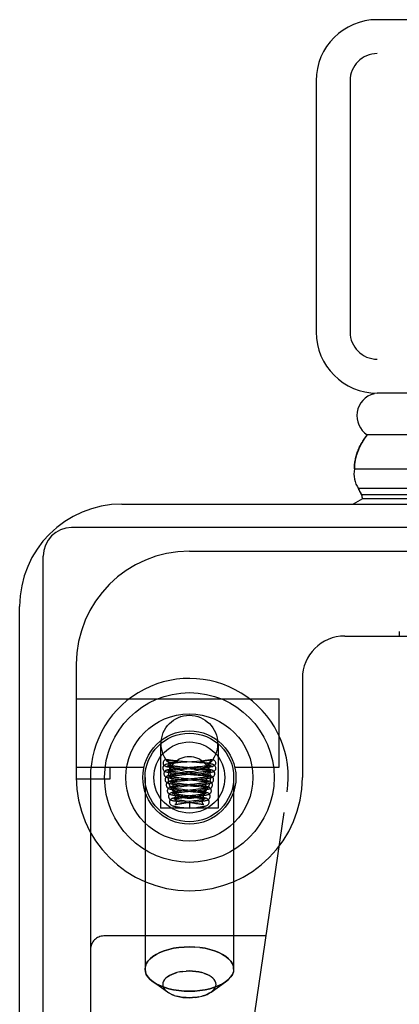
# Model space of a CAD drawing. Header units: inches. Extents: x 0 to 221, y 0 to 143.
# Tile 20 of 256: x 37.197 to 38.037, y 23.303 to 25.478. Entities that reach past the tile are written whole.
import ezdxf

# ---------------------------------------------------------------- set-up
doc = ezdxf.new("R2010")
doc.units = ezdxf.units.IN
doc.header["$LTSCALE"] = 12.142857
doc.header["$MEASUREMENT"] = 0
doc.linetypes.add('HIDDEN', pattern=[0.2, 0.1, -0.1])
doc.layers.get('0').update_dxf_attribs({"linetype": 'CONTINUOUS'})
doc.layers.add('LEFTHAND_DOOR_ASSEMBLY', color=7, linetype='CONTINUOUS')

msp = doc.modelspace()

# ---------------------------------------------------------------- linework, layer by layer
at = {"color": 3, "linetype": 'Continuous'}
for p, q in [((37.4232, 24.4081), (38.8952, 24.4081)), ((37.1972, 6.6341), (37.1972, 24.1821))]:
    msp.add_line(p, q, dxfattribs=at)
at = {"color": 7, "linetype": 'Continuous'}
for p, q in [((38.9009, 24.3561), (37.3122, 24.3561)), ((37.2492, 6.5231), (37.2492, 24.2931))]:
    msp.add_line(p, q, dxfattribs=at)
at = {"color": 3, "linetype": 'Continuous'}
msp.add_arc((37.4232, 24.1821), 0.226, 90, 180, dxfattribs=at)
at = {"color": 7, "linetype": 'Continuous'}
msp.add_arc((37.3122, 24.2931), 0.063, 90, 180, dxfattribs=at)
at = {"layer": 'LEFTHAND_DOOR_ASSEMBLY', "color": 3, "linetype": 'Continuous'}
for p, q in [((66.5305, 25.4781), (37.988, 25.4781)), ((37.853, 25.3431), (37.853, 24.7881)), ((66.5305, 24.6531), (37.988, 24.6531))]:
    msp.add_line(p, q, dxfattribs=at)
at = {"layer": 'LEFTHAND_DOOR_ASSEMBLY', "color": 8, "linetype": 'HIDDEN'}
for p, q in [((66.5305, 25.4031), (37.988, 25.4031)), ((37.928, 25.3431), (37.928, 24.7881)), ((66.5305, 24.7281), (37.988, 24.7281)), ((37.5725, 24.3041), (38.6987, 24.3041)), ((38.0369, 24.1266), (38.0369, 24.1166)), ((37.9162, 24.1166), (38.5712, 24.1166)), ((37.3225, 24.0541), (37.3225, 23.8041)), ((37.8225, 24.0228), (37.8225, 23.8041)), ((37.3225, 23.9781), (37.7705, 23.9781)), ((37.7705, 23.9781), (37.7705, 23.8261)), ((37.509, 23.879), (37.509, 23.7361)), ((37.636, 23.879), (37.636, 23.7361)), ((37.5238, 23.8432), (37.5233, 23.8433)), ((37.5299, 23.8419), (37.5317, 23.8416)), ((37.5317, 23.8416), (37.5381, 23.8405)), ((37.5381, 23.8405), (37.5393, 23.8403)), ((37.5393, 23.8403), (37.5403, 23.8401)), ((37.5403, 23.8401), (37.541, 23.84)), ((37.541, 23.84), (37.5417, 23.8399)), ((37.5572, 23.8397), (37.55, 23.8403)), ((37.567, 23.8381), (37.5535, 23.837)), ((37.5885, 23.8373), (37.5572, 23.8397)), ((37.5894, 23.8398), (37.567, 23.8381)), ((37.5969, 23.8404), (37.5894, 23.8398)), ((37.604, 23.8411), (37.5969, 23.8404)), ((37.6029, 23.8398), (37.6023, 23.8397)), ((37.6036, 23.84), (37.6029, 23.8398)), ((37.6043, 23.8401), (37.6036, 23.84)), ((37.6053, 23.8403), (37.6043, 23.8401)), ((37.611, 23.8412), (37.6068, 23.8405)), ((37.6138, 23.8417), (37.611, 23.8412)), ((37.6169, 23.8423), (37.6156, 23.842)), ((37.6211, 23.8432), (37.6216, 23.8433)), ((37.4718, 23.8261), (37.3225, 23.8261)), ((37.3975, 23.8011), (37.3975, 23.8261)), ((37.5287, 23.8361), (37.5287, 23.8368)), ((37.5327, 23.8367), (37.5316, 23.8367)), ((37.5337, 23.8368), (37.5327, 23.8367)), ((37.5347, 23.8368), (37.5337, 23.8368)), ((37.5357, 23.8368), (37.5347, 23.8368)), ((37.5367, 23.8368), (37.5357, 23.8368)), ((37.5376, 23.8368), (37.5367, 23.8368)), ((37.5384, 23.8369), (37.5376, 23.8368)), ((37.5392, 23.8369), (37.5384, 23.8369)), ((37.5387, 23.8208), (37.5427, 23.8211)), ((37.5399, 23.8369), (37.5392, 23.8369)), ((37.5406, 23.837), (37.5399, 23.8369)), ((37.5412, 23.837), (37.5406, 23.837)), ((37.5417, 23.8371), (37.5412, 23.837)), ((37.5423, 23.8371), (37.5417, 23.8371)), ((37.5474, 23.8365), (37.5418, 23.836)), ((37.5427, 23.8371), (37.5423, 23.8371)), ((37.5431, 23.8372), (37.5427, 23.8371)), ((37.5427, 23.8211), (37.547, 23.8216)), ((37.5435, 23.8372), (37.5431, 23.8372)), ((37.5439, 23.8372), (37.5435, 23.8372)), ((37.5514, 23.8243), (37.5456, 23.8238)), ((37.5459, 23.8257), (37.5521, 23.8252)), ((37.5514, 23.8278), (37.5465, 23.8282)), ((37.547, 23.8216), (37.5518, 23.822)), ((37.5535, 23.837), (37.5474, 23.8365)), ((37.5593, 23.8271), (37.5514, 23.8278)), ((37.5606, 23.8251), (37.5514, 23.8243)), ((37.5518, 23.822), (37.5597, 23.8226)), ((37.5521, 23.8252), (37.5828, 23.8228)), ((37.5866, 23.8249), (37.5593, 23.8271)), ((37.5828, 23.8228), (37.5909, 23.8221)), ((37.5928, 23.8244), (37.5866, 23.8249)), ((37.5868, 23.8247), (37.596, 23.8254)), ((37.5946, 23.8368), (37.5885, 23.8373)), ((37.5969, 23.828), (37.5896, 23.8274)), ((37.5909, 23.8221), (37.5959, 23.8217)), ((37.6002, 23.8363), (37.5946, 23.8368)), ((37.5959, 23.8217), (37.6006, 23.8213)), ((37.596, 23.8254), (37.602, 23.8259)), ((37.6013, 23.8285), (37.5969, 23.828)), ((37.6053, 23.8289), (37.6013, 23.8285)), ((37.6016, 23.8372), (37.602, 23.8372)), ((37.602, 23.8372), (37.6024, 23.8371)), ((37.602, 23.8259), (37.6076, 23.8264)), ((37.6024, 23.8371), (37.6029, 23.8371)), ((37.6029, 23.8371), (37.6035, 23.837)), ((37.6035, 23.837), (37.604, 23.837)), ((37.604, 23.837), (37.6047, 23.837)), ((37.6047, 23.837), (37.6054, 23.8369)), ((37.6054, 23.8369), (37.6061, 23.8369)), ((37.6061, 23.8369), (37.6069, 23.8369)), ((37.6069, 23.8369), (37.6078, 23.8368)), ((37.6078, 23.8368), (37.6087, 23.8368)), ((37.6087, 23.8368), (37.6097, 23.8368)), ((37.6097, 23.8368), (37.6107, 23.8368)), ((37.6107, 23.8368), (37.6117, 23.8368)), ((37.6117, 23.8368), (37.6128, 23.8367)), ((37.6128, 23.8367), (37.6138, 23.8367)), ((37.6138, 23.8367), (37.6148, 23.8368)), ((37.6162, 23.8361), (37.6163, 23.8368)), ((37.7705, 23.8261), (37.6731, 23.8261)), ((37.3225, 23.8011), (37.3975, 23.8011)), ((37.3537, 23.8041), (37.3537, 22.0872)), ((37.4745, 23.8041), (37.4745, 23.3809)), ((37.5427, 23.8136), (37.5479, 23.8131)), ((37.5456, 23.8088), (37.5505, 23.8093)), ((37.5456, 23.7962), (37.5498, 23.7966)), ((37.5517, 23.8153), (37.5471, 23.8158)), ((37.5479, 23.8131), (37.5535, 23.8126)), ((37.5545, 23.812), (37.5485, 23.8114)), ((37.5545, 23.7994), (37.5487, 23.7988)), ((37.5491, 23.8006), (37.5552, 23.8)), ((37.5544, 23.8027), (37.5496, 23.8031)), ((37.5498, 23.7966), (37.5544, 23.797)), ((37.5505, 23.8093), (37.5559, 23.8097)), ((37.5594, 23.8146), (37.5517, 23.8153)), ((37.5535, 23.8126), (37.5825, 23.8103)), ((37.5596, 23.8022), (37.5544, 23.8027)), ((37.5544, 23.797), (37.5619, 23.7977)), ((37.564, 23.8128), (37.5545, 23.812)), ((37.5606, 23.8), (37.5545, 23.7994)), ((37.5552, 23.8), (37.5802, 23.7979)), ((37.5559, 23.8097), (37.5649, 23.8105)), ((37.5862, 23.8124), (37.5594, 23.8146)), ((37.5805, 23.8003), (37.5596, 23.8022)), ((37.5839, 23.802), (37.5606, 23.8)), ((37.5619, 23.7977), (37.5847, 23.7996)), ((37.5802, 23.7979), (37.5885, 23.7972)), ((37.5899, 23.7994), (37.5805, 23.8003)), ((37.5825, 23.8103), (37.5917, 23.8095)), ((37.5915, 23.8028), (37.5839, 23.802)), ((37.5923, 23.8152), (37.5846, 23.8145)), ((37.5847, 23.7996), (37.5935, 23.8004)), ((37.5923, 23.8118), (37.5862, 23.8124)), ((37.5885, 23.7972), (37.5936, 23.7967)), ((37.5896, 23.8125), (37.5979, 23.8132)), ((37.596, 23.8032), (37.5915, 23.8028)), ((37.5917, 23.8095), (37.5972, 23.809)), ((37.5969, 23.8157), (37.5923, 23.8152)), ((37.5935, 23.8004), (37.599, 23.8009)), ((37.6002, 23.8036), (37.596, 23.8032)), ((37.5979, 23.8132), (37.6028, 23.8136)), ((37.6028, 23.8136), (37.6073, 23.8141)), ((37.6705, 23.8041), (37.6705, 23.3809)), ((37.5501, 23.7881), (37.5553, 23.7876)), ((37.5549, 23.7902), (37.5505, 23.7907)), ((37.5567, 23.787), (37.5513, 23.7864)), ((37.5573, 23.7776), (37.553, 23.778)), ((37.5585, 23.7746), (37.5532, 23.774)), ((37.5597, 23.7897), (37.5549, 23.7902)), ((37.5552, 23.7845), (37.5605, 23.785)), ((37.5553, 23.7876), (37.582, 23.7852)), ((37.5559, 23.7752), (37.5808, 23.7728)), ((37.5561, 23.772), (37.5615, 23.7725)), ((37.5623, 23.7876), (37.5567, 23.787)), ((37.562, 23.7771), (37.5573, 23.7776)), ((37.5668, 23.7755), (37.5585, 23.7746)), ((37.5848, 23.7874), (37.5597, 23.7897)), ((37.5615, 23.7725), (37.5861, 23.7749)), ((37.5834, 23.7749), (37.562, 23.7771)), ((37.58, 23.7768), (37.5668, 23.7755)), ((37.5871, 23.7775), (37.58, 23.7768)), ((37.5808, 23.7728), (37.5865, 23.7722)), ((37.582, 23.7852), (37.5892, 23.7846)), ((37.5891, 23.7901), (37.5842, 23.7896)), ((37.5842, 23.7871), (37.593, 23.788)), ((37.5861, 23.7749), (37.592, 23.7755)), ((37.5914, 23.778), (37.5871, 23.7775)), ((37.5936, 23.7906), (37.5891, 23.7901)), ((37.5892, 23.7846), (37.5935, 23.7841)), ((37.5954, 23.7784), (37.5914, 23.778)), ((37.592, 23.7755), (37.5973, 23.776)), ((37.5977, 23.791), (37.5936, 23.7906)), ((37.5513, 23.7715), (37.5561, 23.772)), ((37.5522, 23.7589), (37.5561, 23.7594)), ((37.5617, 23.7624), (37.5561, 23.7617)), ((37.5561, 23.7594), (37.5603, 23.7598)), ((37.5578, 23.7626), (37.5809, 23.7602)), ((37.5603, 23.7598), (37.5671, 23.7605)), ((37.5812, 23.7626), (37.5632, 23.7645)), ((37.5825, 23.7522), (37.5725, 23.751)), ((37.5725, 23.751), (37.5725, 23.7361)), ((37.5867, 23.7651), (37.5789, 23.7642)), ((37.5809, 23.7602), (37.586, 23.7597)), ((37.5822, 23.7621), (37.59, 23.7629)), ((37.5869, 23.7527), (37.5825, 23.7522)), ((37.5862, 23.7501), (37.5915, 23.7507)), ((37.5913, 23.7656), (37.5867, 23.7651)), ((37.5908, 23.7532), (37.5869, 23.7527)), ((37.59, 23.7629), (37.5951, 23.7634)), ((37.6057, 22.5254), (37.7889, 23.7722)), ((37.636, 23.7361), (37.509, 23.7361)), ((37.5559, 23.7467), (37.5602, 23.7472)), ((37.5591, 23.75), (37.5791, 23.7479)), ((37.5602, 23.7472), (37.5649, 23.7478)), ((37.5605, 23.7375), (37.5725, 23.7361)), ((37.5725, 23.7361), (37.5819, 23.7372)), ((37.5819, 23.7372), (37.5882, 23.7379)), ((37.7421, 23.4541), (37.3837, 23.4541)), ((37.5725, 23.4299), (37.5843, 23.4296)), ((37.5725, 23.3767), (37.5653, 23.3764)), ((37.606, 23.3714), (37.6116, 23.3692)), ((37.5243, 23.3301), (37.4925, 23.3527)), ((37.6206, 23.3301), (37.6525, 23.3527)), ((37.6592, 23.3582), (37.6525, 23.3527)), ((37.5283, 23.3276), (37.5243, 23.3301)), ((37.539, 23.3229), (37.5334, 23.3251)), ((37.5725, 23.3177), (37.5796, 23.3179)), ((37.6247, 23.3334), (37.6206, 23.3301))]:
    msp.add_line(p, q, dxfattribs=at)
at = {"layer": 'LEFTHAND_DOOR_ASSEMBLY', "color": 7, "linetype": 'Continuous'}
for p, q in [((37.9642, 24.5586), (37.966, 24.561)), ((52.2592, 24.561), (37.966, 24.561)), ((37.9376, 24.4858), (52.2592, 24.4858)), ((37.9474, 24.4404), (37.9465, 24.4424)), ((52.2592, 24.4424), (37.9465, 24.4424)), ((37.9476, 24.4399), (37.9474, 24.4404)), ((37.9486, 24.4379), (37.9476, 24.4399)), ((37.9487, 24.4376), (37.9486, 24.4379)), ((37.9495, 24.4358), (37.9487, 24.4376)), ((37.9498, 24.4353), (37.9495, 24.4358)), ((37.9508, 24.4333), (37.9498, 24.4353)), ((37.9519, 24.4312), (37.9508, 24.4333)), ((37.9522, 24.4307), (37.9519, 24.4312)), ((37.9533, 24.4287), (37.9522, 24.4307)), ((52.2592, 24.4287), (37.9533, 24.4287)), ((37.9557, 24.42), (37.9349, 24.408)), ((52.2592, 24.42), (37.9557, 24.42))]:
    msp.add_line(p, q, dxfattribs=at)
msp.add_lwpolyline([(37.9376, 24.4858), (37.9376, 24.4884), (37.9377, 24.491), (37.9379, 24.4936), (37.9381, 24.4962), (37.9384, 24.4988), (37.9388, 24.5014), (37.9392, 24.5039), (37.9397, 24.5065), (37.9402, 24.5091), (37.9408, 24.5117), (37.9415, 24.5142), (37.9422, 24.5168), (37.943, 24.5193), (37.9439, 24.5219), (37.9448, 24.5244), (37.9458, 24.5269), (37.9469, 24.5295), (37.948, 24.532), (37.9491, 24.5345), (37.9504, 24.5369), (37.9517, 24.5394), (37.953, 24.5419), (37.9544, 24.5443), (37.9559, 24.5467), (37.9574, 24.5491), (37.959, 24.5515), (37.9607, 24.5539), (37.9624, 24.5563), (37.9642, 24.5586)], dxfattribs=at)
at = {"layer": 'LEFTHAND_DOOR_ASSEMBLY', "color": 8, "linetype": 'HIDDEN'}
for points in [[(37.5233, 23.8433), (37.5221, 23.8435), (37.5205, 23.8434), (37.5189, 23.843), (37.5174, 23.8421), (37.5162, 23.8409), (37.5153, 23.8395), (37.5147, 23.8379), (37.5145, 23.8361)], [(37.55, 23.8403), (37.5431, 23.8409), (37.5398, 23.8412), (37.5367, 23.8415), (37.5337, 23.8418), (37.5309, 23.8421), (37.5284, 23.8425), (37.5261, 23.8428), (37.5243, 23.8431), (37.5233, 23.8433)], [(37.5238, 23.8432), (37.525, 23.8415), (37.5262, 23.8399), (37.5274, 23.8383), (37.5287, 23.8368)], [(37.5238, 23.8432), (37.5244, 23.843), (37.525, 23.8429), (37.5256, 23.8428), (37.5262, 23.8426), (37.5268, 23.8425), (37.5275, 23.8424), (37.5281, 23.8423), (37.5287, 23.8421), (37.5299, 23.8419)], [(37.5417, 23.8399), (37.5423, 23.8398), (37.5426, 23.8397), (37.543, 23.8396), (37.5433, 23.8396), (37.5436, 23.8395), (37.5439, 23.8394), (37.5442, 23.8394), (37.5445, 23.8393), (37.5448, 23.8392), (37.545, 23.8392), (37.5453, 23.8391), (37.5455, 23.839), (37.5458, 23.8389), (37.546, 23.8389), (37.5462, 23.8388), (37.5465, 23.8387), (37.5467, 23.8386), (37.5469, 23.8385), (37.547, 23.8384), (37.5471, 23.8382), (37.5471, 23.8381), (37.547, 23.838), (37.5469, 23.8379), (37.5467, 23.8378), (37.5466, 23.8377), (37.5464, 23.8377), (37.5462, 23.8376), (37.5461, 23.8376), (37.5459, 23.8376), (37.5458, 23.8375), (37.5457, 23.8375), (37.5455, 23.8375), (37.5454, 23.8375), (37.5452, 23.8374), (37.5451, 23.8374), (37.5449, 23.8374), (37.5448, 23.8374), (37.5447, 23.8373), (37.5445, 23.8373), (37.5444, 23.8373), (37.5442, 23.8373), (37.544, 23.8373), (37.5439, 23.8372)], [(37.6023, 23.8397), (37.602, 23.8396), (37.6017, 23.8396), (37.6014, 23.8395), (37.6011, 23.8394), (37.6008, 23.8394), (37.6005, 23.8393), (37.6002, 23.8392), (37.5999, 23.8392), (37.5996, 23.8391), (37.5994, 23.839), (37.5991, 23.8389), (37.5989, 23.8389), (37.5987, 23.8388), (37.5985, 23.8387), (37.5983, 23.8386), (37.5981, 23.8385), (37.5979, 23.8384), (37.5978, 23.8382), (37.5978, 23.8381), (37.5979, 23.838), (37.5981, 23.8379), (37.5982, 23.8378), (37.5984, 23.8377), (37.5985, 23.8377), (37.5987, 23.8376), (37.5988, 23.8376), (37.599, 23.8376), (37.5991, 23.8375), (37.5993, 23.8375), (37.5994, 23.8375), (37.5996, 23.8375), (37.5997, 23.8374), (37.5998, 23.8374), (37.6, 23.8374), (37.6001, 23.8374), (37.6003, 23.8373), (37.6004, 23.8373), (37.6006, 23.8373), (37.6007, 23.8373), (37.6009, 23.8373), (37.6011, 23.8372), (37.6012, 23.8372), (37.6016, 23.8372)], [(37.6216, 23.8433), (37.6206, 23.8431), (37.6187, 23.8428), (37.6163, 23.8424), (37.6136, 23.8421), (37.6106, 23.8417), (37.6074, 23.8414), (37.604, 23.8411)], [(37.6068, 23.8405), (37.6064, 23.8405), (37.6053, 23.8403)], [(37.6156, 23.842), (37.6144, 23.8418), (37.6138, 23.8417)], [(37.6211, 23.8432), (37.62, 23.8415), (37.6188, 23.8399), (37.6175, 23.8383), (37.6163, 23.8368)], [(37.6211, 23.8432), (37.6206, 23.843), (37.62, 23.8429), (37.6194, 23.8428), (37.6187, 23.8426), (37.6181, 23.8425), (37.6175, 23.8424), (37.6169, 23.8423)], [(37.6216, 23.8433), (37.6228, 23.8435), (37.6245, 23.8434), (37.6261, 23.843), (37.6275, 23.8421), (37.6287, 23.8409), (37.6297, 23.8395), (37.6302, 23.8379), (37.6305, 23.8361)], [(37.5418, 23.836), (37.5393, 23.8358), (37.5368, 23.8355), (37.5346, 23.8353), (37.5325, 23.8351), (37.5305, 23.8348), (37.5287, 23.8346), (37.5271, 23.8343), (37.5255, 23.8341), (37.5242, 23.8338), (37.5229, 23.8336), (37.5218, 23.8333), (37.5207, 23.833), (37.5197, 23.8327), (37.5187, 23.8323), (37.5176, 23.8317), (37.5165, 23.8308), (37.5154, 23.8296), (37.5144, 23.8281), (37.5139, 23.8263), (37.5137, 23.8249)], [(37.5137, 23.8249), (37.5138, 23.8239), (37.5143, 23.822), (37.5151, 23.8204), (37.5162, 23.8191), (37.5173, 23.8182), (37.5183, 23.8176), (37.5193, 23.8172), (37.5202, 23.8169), (37.5212, 23.8166), (37.5222, 23.8163), (37.5234, 23.816), (37.5246, 23.8158), (37.5259, 23.8156), (37.5273, 23.8154), (37.5288, 23.8151), (37.5304, 23.8149), (37.5321, 23.8147), (37.534, 23.8145), (37.536, 23.8143), (37.5381, 23.814), (37.5427, 23.8136)], [(37.5145, 23.8361), (37.5147, 23.8341), (37.5154, 23.8323), (37.5166, 23.8308), (37.518, 23.8296), (37.5197, 23.8288), (37.52, 23.8288)], [(37.5456, 23.8238), (37.5428, 23.8235), (37.5402, 23.8232), (37.5378, 23.823), (37.5355, 23.8227), (37.5334, 23.8224), (37.5315, 23.8222), (37.5298, 23.8219), (37.5282, 23.8217), (37.5268, 23.8214), (37.5255, 23.8211), (37.5243, 23.8209), (37.5232, 23.8206), (37.5222, 23.8202), (37.5212, 23.8198), (37.5201, 23.8192), (37.5189, 23.8183), (37.5178, 23.8171), (37.5169, 23.8155), (37.5164, 23.8138), (37.5162, 23.8124)], [(37.52, 23.8288), (37.5216, 23.8286), (37.5234, 23.8288), (37.5252, 23.8296), (37.5266, 23.8308), (37.5277, 23.8323), (37.5284, 23.8341), (37.5287, 23.8361)], [(37.52, 23.8288), (37.5207, 23.8286), (37.5225, 23.8283), (37.5245, 23.828), (37.5267, 23.8276), (37.529, 23.8273), (37.5316, 23.827), (37.5342, 23.8268), (37.537, 23.8265), (37.5399, 23.8262), (37.5459, 23.8257)], [(37.5287, 23.8249), (37.5286, 23.8236), (37.5281, 23.8221), (37.5274, 23.8208), (37.5266, 23.8198), (37.5258, 23.8192), (37.5253, 23.8189), (37.525, 23.8187), (37.525, 23.8187)], [(37.525, 23.8187), (37.5251, 23.8187), (37.5253, 23.8188), (37.5257, 23.8189), (37.5262, 23.819), (37.5269, 23.8192), (37.5277, 23.8193), (37.5287, 23.8195), (37.5298, 23.8197), (37.531, 23.8198), (37.5323, 23.82), (37.5337, 23.8202), (37.5353, 23.8204), (37.5369, 23.8206), (37.5387, 23.8208)], [(37.5254, 23.8309), (37.5252, 23.831), (37.5251, 23.831), (37.5251, 23.831), (37.5254, 23.8308), (37.526, 23.8304), (37.5268, 23.8297), (37.5276, 23.8287), (37.5283, 23.8273), (37.5287, 23.8257), (37.5287, 23.8249)], [(37.5465, 23.8282), (37.5422, 23.8286), (37.5401, 23.8288), (37.5382, 23.829), (37.5364, 23.8292), (37.5347, 23.8294), (37.5332, 23.8296), (37.5318, 23.8298), (37.5305, 23.83), (37.5293, 23.8301), (37.5283, 23.8303), (37.5273, 23.8305), (37.5266, 23.8306), (37.526, 23.8307), (37.5255, 23.8309), (37.5254, 23.8309)], [(37.5279, 23.8184), (37.5277, 23.8184), (37.5276, 23.8185), (37.5277, 23.8184), (37.528, 23.8183), (37.5286, 23.8179), (37.5293, 23.8172), (37.5301, 23.8161), (37.5308, 23.8147), (37.5312, 23.8132), (37.5312, 23.8124)], [(37.5471, 23.8158), (37.5429, 23.8162), (37.541, 23.8164), (37.5392, 23.8166), (37.5375, 23.8168), (37.5359, 23.817), (37.5344, 23.8172), (37.5331, 23.8174), (37.5319, 23.8176), (37.5309, 23.8177), (37.5299, 23.8179), (37.5292, 23.8181), (37.5285, 23.8182), (37.5281, 23.8183), (37.5279, 23.8184)], [(37.5316, 23.8367), (37.5306, 23.8368), (37.5301, 23.8368), (37.5296, 23.8368), (37.5291, 23.8368), (37.5287, 23.8368)], [(37.5597, 23.8226), (37.5744, 23.8237), (37.5868, 23.8247)], [(37.5896, 23.8274), (37.5758, 23.8263), (37.5729, 23.8261), (37.5606, 23.8251)], [(37.6287, 23.8124), (37.6286, 23.8138), (37.628, 23.8156), (37.6271, 23.8171), (37.626, 23.8183), (37.6249, 23.8192), (37.6238, 23.8198), (37.6227, 23.8202), (37.6217, 23.8206), (37.6207, 23.8208), (37.6196, 23.8211), (37.6184, 23.8214), (37.6171, 23.8216), (37.6156, 23.8218), (37.614, 23.8221), (37.6123, 23.8223), (37.6104, 23.8226), (37.6084, 23.8228), (37.6062, 23.8231), (37.6038, 23.8233), (37.6013, 23.8236), (37.5986, 23.8238), (37.5928, 23.8244)], [(37.6032, 23.8163), (37.5991, 23.8159), (37.5969, 23.8157)], [(37.6312, 23.8249), (37.6311, 23.8263), (37.6305, 23.828), (37.6296, 23.8295), (37.6285, 23.8308), (37.6275, 23.8316), (37.6264, 23.8322), (37.6254, 23.8326), (37.6244, 23.833), (37.6234, 23.8333), (37.6223, 23.8335), (37.6212, 23.8338), (37.6199, 23.834), (37.6186, 23.8342), (37.6171, 23.8344), (37.6155, 23.8347), (37.6137, 23.8349), (37.6118, 23.8351), (37.6097, 23.8354), (37.6076, 23.8356), (37.6052, 23.8358), (37.6002, 23.8363)], [(37.6006, 23.8213), (37.6048, 23.8209), (37.6068, 23.8207), (37.6086, 23.8205), (37.6103, 23.8203), (37.6119, 23.8201), (37.6133, 23.8199), (37.6147, 23.8197), (37.6159, 23.8196), (37.6169, 23.8194), (37.6179, 23.8192), (37.6186, 23.8191), (37.6192, 23.8189), (37.6194, 23.8189)], [(37.6173, 23.8185), (37.6173, 23.8184), (37.6171, 23.8184), (37.6168, 23.8183), (37.6162, 23.8182), (37.6155, 23.818), (37.6147, 23.8178), (37.6137, 23.8177), (37.6126, 23.8175), (37.6113, 23.8173), (37.61, 23.8171), (37.6084, 23.8169), (37.6068, 23.8167), (37.6051, 23.8165), (37.6032, 23.8163)], [(37.6199, 23.831), (37.6199, 23.831), (37.6198, 23.831), (37.6195, 23.8309), (37.619, 23.8308), (37.6184, 23.8306), (37.6176, 23.8305), (37.6167, 23.8303), (37.6157, 23.8301), (37.6146, 23.83), (37.6133, 23.8298), (37.6119, 23.8296), (37.6104, 23.8294), (37.6088, 23.8292), (37.6071, 23.829), (37.6053, 23.8289)], [(37.6073, 23.8141), (37.6094, 23.8143), (37.6114, 23.8145), (37.6132, 23.8148), (37.6149, 23.815), (37.6165, 23.8152), (37.618, 23.8154), (37.6193, 23.8156), (37.6206, 23.8159), (37.6218, 23.8161), (37.6229, 23.8163), (37.6239, 23.8166), (37.6248, 23.8169), (37.6258, 23.8172), (37.6267, 23.8177), (37.6277, 23.8183), (37.6288, 23.8192), (37.6299, 23.8205), (37.6307, 23.8221), (37.6312, 23.8239), (37.6312, 23.8249)], [(37.6076, 23.8264), (37.6102, 23.8267), (37.6127, 23.827), (37.6151, 23.8272), (37.6173, 23.8275), (37.6194, 23.8278), (37.6213, 23.8281), (37.623, 23.8284), (37.6246, 23.8287), (37.6249, 23.8288)], [(37.6137, 23.8124), (37.6138, 23.8133), (37.6142, 23.8149), (37.6149, 23.8162), (37.6157, 23.8173), (37.6165, 23.8179), (37.617, 23.8183), (37.6173, 23.8184), (37.6173, 23.8185)], [(37.6148, 23.8368), (37.6153, 23.8368), (37.6158, 23.8368), (37.6163, 23.8368)], [(37.6249, 23.8288), (37.6233, 23.8286), (37.6215, 23.8288), (37.6198, 23.8296), (37.6183, 23.8308), (37.6172, 23.8323), (37.6165, 23.8341), (37.6162, 23.8361)], [(37.6162, 23.8249), (37.6163, 23.8257), (37.6167, 23.8273), (37.6173, 23.8287), (37.6182, 23.8297), (37.6189, 23.8304), (37.6195, 23.8308), (37.6198, 23.831), (37.6199, 23.831)], [(37.6194, 23.8189), (37.6197, 23.8188), (37.6199, 23.8187), (37.6199, 23.8187), (37.6196, 23.8189), (37.6191, 23.8192), (37.6184, 23.8198), (37.6176, 23.8208), (37.6168, 23.8221), (37.6164, 23.8236), (37.6162, 23.8249)], [(37.6305, 23.8361), (37.6302, 23.8341), (37.6295, 23.8323), (37.6284, 23.8308), (37.6269, 23.8296), (37.6252, 23.8288), (37.6249, 23.8288)], [(37.5162, 23.8124), (37.5163, 23.8115), (37.5167, 23.8097), (37.5176, 23.808), (37.5186, 23.8067), (37.5197, 23.8058), (37.5208, 23.8052), (37.5218, 23.8047), (37.5227, 23.8043), (37.5238, 23.804), (37.5249, 23.8037), (37.526, 23.8035), (37.5273, 23.8032), (37.5287, 23.803), (37.5303, 23.8027), (37.5321, 23.8025), (37.534, 23.8022), (37.5361, 23.802), (37.5384, 23.8017), (37.5408, 23.8014), (37.5435, 23.8012), (37.5491, 23.8006)], [(37.5485, 23.8114), (37.5456, 23.8111), (37.5429, 23.8108), (37.5403, 23.8105), (37.5379, 23.8103), (37.5357, 23.81), (37.5337, 23.8097), (37.5319, 23.8094), (37.5302, 23.8091), (37.5288, 23.8088), (37.5275, 23.8086), (37.5263, 23.8082), (37.5251, 23.8079), (37.524, 23.8075), (37.5229, 23.8069), (37.5218, 23.8061), (37.5206, 23.8049), (37.5196, 23.8034), (37.5189, 23.8016), (37.5187, 23.7999)], [(37.5187, 23.7999), (37.5188, 23.7989), (37.5192, 23.7971), (37.5201, 23.7955), (37.5211, 23.7942), (37.5222, 23.7933), (37.5233, 23.7926), (37.5243, 23.7922), (37.5252, 23.7918), (37.5263, 23.7915), (37.5274, 23.7912), (37.5286, 23.7909), (37.5299, 23.7907), (37.5313, 23.7904), (37.5329, 23.7902), (37.5346, 23.7899), (37.5365, 23.7896), (37.5385, 23.7894), (37.5406, 23.7891), (37.5428, 23.7889), (37.5452, 23.7886), (37.5501, 23.7881)], [(37.5487, 23.7988), (37.5459, 23.7985), (37.5433, 23.7982), (37.5409, 23.7979), (37.5386, 23.7976), (37.5365, 23.7973), (37.5347, 23.797), (37.533, 23.7967), (37.5314, 23.7964), (37.5301, 23.7961), (37.5288, 23.7958), (37.5277, 23.7954), (37.5266, 23.795), (37.5254, 23.7944), (37.5242, 23.7936), (37.5231, 23.7924), (37.5221, 23.7909), (37.5214, 23.7891), (37.5212, 23.7874)], [(37.5312, 23.8124), (37.5311, 23.8111), (37.5306, 23.8096), (37.5299, 23.8083), (37.5291, 23.8073), (37.5283, 23.8067), (37.5278, 23.8064), (37.5276, 23.8063), (37.5276, 23.8063)], [(37.5276, 23.8063), (37.5276, 23.8063), (37.5279, 23.8064), (37.5283, 23.8065), (37.5289, 23.8066), (37.5297, 23.8068), (37.5307, 23.807), (37.5317, 23.8071), (37.533, 23.8073), (37.5343, 23.8075), (37.5359, 23.8077), (37.5375, 23.8079), (37.5393, 23.8081), (37.5413, 23.8084), (37.5434, 23.8086), (37.5456, 23.8088)], [(37.5337, 23.7999), (37.5336, 23.7986), (37.5331, 23.7971), (37.5324, 23.7958), (37.5316, 23.7948), (37.5308, 23.7942), (37.5303, 23.7939), (37.5301, 23.7938), (37.5302, 23.7938)], [(37.5306, 23.8058), (37.5304, 23.8058), (37.5302, 23.8059), (37.5302, 23.8059), (37.5304, 23.8058), (37.531, 23.8054), (37.5317, 23.8048), (37.5325, 23.8037), (37.5332, 23.8024), (37.5336, 23.8008), (37.5337, 23.7999)], [(37.5302, 23.7938), (37.5302, 23.7939), (37.5305, 23.7939), (37.531, 23.7941), (37.5316, 23.7942), (37.5324, 23.7944), (37.5333, 23.7946), (37.5344, 23.7947), (37.5357, 23.7949), (37.537, 23.7951), (37.5385, 23.7953), (37.5401, 23.7955), (37.5418, 23.7957), (37.5437, 23.7959), (37.5456, 23.7962)], [(37.5496, 23.8031), (37.5453, 23.8036), (37.5433, 23.8038), (37.5414, 23.804), (37.5397, 23.8042), (37.5381, 23.8045), (37.5366, 23.8047), (37.5353, 23.8049), (37.5341, 23.8051), (37.533, 23.8052), (37.5321, 23.8054), (37.5314, 23.8056), (37.5308, 23.8057), (37.5306, 23.8058)], [(37.5846, 23.8145), (37.5732, 23.8136), (37.564, 23.8128)], [(37.5649, 23.8105), (37.5743, 23.8112), (37.5896, 23.8125)], [(37.6237, 23.7874), (37.6236, 23.7889), (37.623, 23.7907), (37.622, 23.7922), (37.6208, 23.7935), (37.6197, 23.7943), (37.6186, 23.7949), (37.6175, 23.7954), (37.6164, 23.7957), (37.6152, 23.796), (37.614, 23.7963), (37.6126, 23.7966), (37.6111, 23.7969), (37.6094, 23.7972), (37.6076, 23.7974), (37.6056, 23.7977), (37.6034, 23.798), (37.6011, 23.7983), (37.5985, 23.7986), (37.5958, 23.7988), (37.5899, 23.7994)], [(37.6262, 23.7999), (37.6261, 23.8013), (37.6255, 23.803), (37.6246, 23.8046), (37.6235, 23.8058), (37.6224, 23.8067), (37.6213, 23.8073), (37.6202, 23.8077), (37.6192, 23.8081), (37.6181, 23.8084), (37.617, 23.8087), (37.6158, 23.8089), (37.6144, 23.8092), (37.6129, 23.8094), (37.6113, 23.8097), (37.6095, 23.8099), (37.6075, 23.8102), (37.6054, 23.8105), (37.6031, 23.8107), (37.6006, 23.811), (37.598, 23.8113), (37.5923, 23.8118)], [(37.5936, 23.7967), (37.5982, 23.7963), (37.6004, 23.796), (37.6024, 23.7958), (37.6042, 23.7956), (37.606, 23.7954), (37.6076, 23.7952), (37.6091, 23.795), (37.6104, 23.7948), (37.6115, 23.7946), (37.6125, 23.7944), (37.6134, 23.7942), (37.614, 23.7941), (37.6142, 23.794)], [(37.5972, 23.809), (37.602, 23.8085), (37.6042, 23.8083), (37.6062, 23.8081), (37.6081, 23.8079), (37.6097, 23.8076), (37.6113, 23.8074), (37.6126, 23.8072), (37.6138, 23.807), (37.6149, 23.8069), (37.6158, 23.8067), (37.6165, 23.8065), (37.6167, 23.8065)], [(37.599, 23.8009), (37.6016, 23.8012), (37.6041, 23.8014), (37.6065, 23.8017), (37.6087, 23.8019), (37.6108, 23.8022), (37.6127, 23.8024), (37.6144, 23.8027), (37.616, 23.8029), (37.6175, 23.8032), (37.6188, 23.8035), (37.62, 23.8037), (37.6211, 23.804), (37.6221, 23.8043), (37.6231, 23.8047), (37.6241, 23.8051), (37.6252, 23.8058), (37.6263, 23.8067), (37.6273, 23.808), (37.6282, 23.8096), (37.6287, 23.8114), (37.6287, 23.8124)], [(37.6148, 23.8059), (37.6148, 23.8059), (37.6146, 23.8058), (37.6142, 23.8057), (37.6136, 23.8056), (37.6129, 23.8054), (37.612, 23.8053), (37.611, 23.8051), (37.6099, 23.8049), (37.6086, 23.8047), (37.6071, 23.8045), (37.6056, 23.8043), (37.6039, 23.8041), (37.6021, 23.8039), (37.6002, 23.8036)], [(37.601, 23.7888), (37.6034, 23.789), (37.6057, 23.7893), (37.6078, 23.7896), (37.6097, 23.7898), (37.6115, 23.7901), (37.6132, 23.7903), (37.6147, 23.7906), (37.616, 23.7909), (37.6173, 23.7911), (37.6184, 23.7914), (37.6195, 23.7917), (37.6205, 23.7921), (37.6215, 23.7926), (37.6226, 23.7932), (37.6237, 23.7941), (37.6248, 23.7954), (37.6256, 23.797), (37.6261, 23.7988), (37.6262, 23.7999)], [(37.6112, 23.7999), (37.6113, 23.8007), (37.6117, 23.8023), (37.6123, 23.8036), (37.6132, 23.8047), (37.6139, 23.8054), (37.6144, 23.8057), (37.6147, 23.8059), (37.6148, 23.8059)], [(37.6142, 23.794), (37.6145, 23.7939), (37.6148, 23.7939), (37.6148, 23.7938), (37.6146, 23.7939), (37.6141, 23.7943), (37.6134, 23.7949), (37.6125, 23.7958), (37.6118, 23.7971), (37.6113, 23.7986), (37.6112, 23.7999)], [(37.6167, 23.8065), (37.617, 23.8064), (37.6173, 23.8063), (37.6174, 23.8063), (37.6172, 23.8064), (37.6167, 23.8067), (37.6159, 23.8073), (37.6151, 23.8082), (37.6144, 23.8095), (37.6139, 23.811), (37.6137, 23.8124)], [(37.5212, 23.7874), (37.5213, 23.7865), (37.5217, 23.7847), (37.5226, 23.783), (37.5236, 23.7817), (37.5247, 23.7808), (37.5258, 23.7801), (37.5267, 23.7797), (37.5277, 23.7793), (37.5287, 23.779), (37.5298, 23.7787), (37.5311, 23.7784), (37.5324, 23.7781), (37.5338, 23.7779), (37.5354, 23.7776), (37.5371, 23.7773), (37.5389, 23.7771), (37.5409, 23.7768), (37.543, 23.7766), (37.5452, 23.7763), (37.5477, 23.776), (37.5503, 23.7757), (37.5559, 23.7752)], [(37.5513, 23.7864), (37.5488, 23.7862), (37.5463, 23.7859), (37.544, 23.7856), (37.5419, 23.7853), (37.5399, 23.785), (37.5381, 23.7847), (37.5364, 23.7845), (37.5348, 23.7842), (37.5334, 23.7839), (37.5322, 23.7836), (37.531, 23.7832), (37.53, 23.7829), (37.529, 23.7825), (37.5279, 23.7819), (37.5268, 23.7812), (37.5257, 23.78), (37.5246, 23.7785), (37.5239, 23.7767), (37.5237, 23.7749)], [(37.5237, 23.7749), (37.5238, 23.774), (37.5242, 23.7722), (37.525, 23.7706), (37.5261, 23.7693), (37.5272, 23.7683), (37.5284, 23.7675), (37.5295, 23.767), (37.5306, 23.7666), (37.5317, 23.7663), (37.533, 23.766), (37.5343, 23.7657), (37.5359, 23.7654), (37.5376, 23.7651), (37.5395, 23.7648), (37.5416, 23.7645), (37.5439, 23.7642), (37.5464, 23.7638), (37.549, 23.7635), (37.5519, 23.7632), (37.5578, 23.7626)], [(37.5532, 23.774), (37.5506, 23.7737), (37.5481, 23.7734), (37.5458, 23.7731), (37.5437, 23.7728), (37.5417, 23.7725), (37.5398, 23.7722), (37.5381, 23.7719), (37.5365, 23.7716), (37.5351, 23.7712), (37.5338, 23.7709), (37.5327, 23.7705), (37.5316, 23.7701), (37.5305, 23.7695), (37.5293, 23.7687), (37.5281, 23.7674), (37.527, 23.7658), (37.5264, 23.7639), (37.5262, 23.7624)], [(37.5331, 23.7932), (37.5329, 23.7933), (37.5327, 23.7934), (37.5328, 23.7933), (37.5331, 23.7932), (37.5336, 23.7928), (37.5343, 23.7922), (37.5351, 23.7911), (37.5358, 23.7898), (37.5362, 23.7882), (37.5362, 23.7874)], [(37.5362, 23.7874), (37.5361, 23.7861), (37.5356, 23.7846), (37.5348, 23.7833), (37.534, 23.7823), (37.5333, 23.7817), (37.5329, 23.7815), (37.5327, 23.7814), (37.5328, 23.7814)], [(37.5328, 23.7814), (37.5328, 23.7814), (37.5332, 23.7815), (37.5337, 23.7817), (37.5345, 23.7819), (37.5354, 23.782), (37.5365, 23.7822), (37.5378, 23.7824), (37.5392, 23.7827), (37.5407, 23.7829), (37.5424, 23.7831), (37.5442, 23.7833), (37.5462, 23.7836), (37.5483, 23.7838)], [(37.5505, 23.7907), (37.5465, 23.7911), (37.5446, 23.7913), (37.5429, 23.7916), (37.5413, 23.7918), (37.5398, 23.792), (37.5385, 23.7922), (37.5373, 23.7924), (37.5362, 23.7926), (37.5352, 23.7927), (37.5344, 23.7929), (37.5337, 23.7931), (37.5332, 23.7932), (37.5331, 23.7932)], [(37.5357, 23.7807), (37.5355, 23.7807), (37.5353, 23.7808), (37.5353, 23.7808), (37.5356, 23.7807), (37.5361, 23.7803), (37.5368, 23.7797), (37.5375, 23.7787), (37.5382, 23.7774), (37.5386, 23.7758), (37.5387, 23.7749)], [(37.5387, 23.7749), (37.5386, 23.7737), (37.5382, 23.7722), (37.5375, 23.7709), (37.5367, 23.77), (37.536, 23.7694), (37.5355, 23.769), (37.5353, 23.769), (37.5353, 23.769)], [(37.553, 23.778), (37.549, 23.7785), (37.5472, 23.7787), (37.5455, 23.7789), (37.5439, 23.7792), (37.5424, 23.7794), (37.5411, 23.7796), (37.5399, 23.7798), (37.5388, 23.78), (37.5378, 23.7802), (37.537, 23.7803), (37.5363, 23.7805), (37.5358, 23.7806), (37.5357, 23.7807)], [(37.5483, 23.7838), (37.5528, 23.7843), (37.5552, 23.7845)], [(37.5605, 23.785), (37.575, 23.7863), (37.5842, 23.7871)], [(37.5842, 23.7896), (37.5736, 23.7886), (37.5623, 23.7876)], [(37.6187, 23.7624), (37.6186, 23.7639), (37.618, 23.7657), (37.617, 23.7673), (37.6159, 23.7685), (37.6147, 23.7694), (37.6135, 23.77), (37.6123, 23.7705), (37.6111, 23.7709), (37.6098, 23.7712), (37.6084, 23.7716), (37.6069, 23.7719), (37.6052, 23.7722), (37.6033, 23.7725), (37.6012, 23.7728), (37.599, 23.7731), (37.5967, 23.7734), (37.5942, 23.7737), (37.5916, 23.774), (37.589, 23.7743), (37.5834, 23.7749)], [(37.6212, 23.7749), (37.6211, 23.7763), (37.6205, 23.7781), (37.6196, 23.7796), (37.6185, 23.7809), (37.6173, 23.7817), (37.6162, 23.7824), (37.6151, 23.7829), (37.6139, 23.7832), (37.6128, 23.7836), (37.6115, 23.7839), (37.6101, 23.7842), (37.6085, 23.7845), (37.6068, 23.7847), (37.605, 23.785), (37.603, 23.7853), (37.6008, 23.7856), (37.5984, 23.7859), (37.5959, 23.7862), (37.5933, 23.7865), (37.5906, 23.7868), (37.5848, 23.7874)], [(37.593, 23.788), (37.5958, 23.7882), (37.601, 23.7888)], [(37.5935, 23.7841), (37.5975, 23.7837), (37.5994, 23.7835), (37.6011, 23.7833), (37.6028, 23.7831), (37.6043, 23.7829), (37.6057, 23.7827), (37.607, 23.7825), (37.6082, 23.7823), (37.6093, 23.7821), (37.6102, 23.7819), (37.6109, 23.7817), (37.6115, 23.7816), (37.6117, 23.7816)], [(37.5951, 23.7634), (37.5975, 23.7637), (37.5998, 23.764), (37.602, 23.7643), (37.6041, 23.7646), (37.606, 23.7649), (37.6077, 23.7651), (37.6094, 23.7654), (37.6108, 23.7657), (37.6121, 23.766), (37.6134, 23.7663), (37.6145, 23.7667), (37.6155, 23.7671), (37.6166, 23.7676), (37.6177, 23.7682), (37.6188, 23.7692), (37.6199, 23.7705), (37.6207, 23.7721), (37.6212, 23.7739), (37.6212, 23.7749)], [(37.6096, 23.7808), (37.6096, 23.7808), (37.6094, 23.7807), (37.609, 23.7806), (37.6085, 23.7805), (37.6077, 23.7803), (37.6069, 23.7801), (37.6059, 23.7799), (37.6047, 23.7797), (37.6035, 23.7795), (37.6021, 23.7793), (37.6006, 23.7791), (37.599, 23.7789), (37.5972, 23.7787), (37.5954, 23.7784)], [(37.5973, 23.776), (37.5997, 23.7763), (37.602, 23.7766), (37.6041, 23.7768), (37.6061, 23.7771), (37.6079, 23.7773), (37.6096, 23.7776), (37.6111, 23.7779), (37.6125, 23.7781), (37.6139, 23.7784), (37.6151, 23.7787), (37.6162, 23.779), (37.6172, 23.7793), (37.6182, 23.7797), (37.6192, 23.7801), (37.6202, 23.7808), (37.6213, 23.7817), (37.6224, 23.783), (37.6232, 23.7847), (37.6237, 23.7865), (37.6237, 23.7874)], [(37.6122, 23.7934), (37.6122, 23.7934), (37.612, 23.7933), (37.6116, 23.7932), (37.611, 23.793), (37.6103, 23.7929), (37.6094, 23.7927), (37.6084, 23.7925), (37.6073, 23.7923), (37.606, 23.7921), (37.6046, 23.7919), (37.603, 23.7917), (37.6014, 23.7915), (37.5996, 23.7913), (37.5977, 23.791)], [(37.6062, 23.7749), (37.6063, 23.7758), (37.6067, 23.7774), (37.6074, 23.7787), (37.6082, 23.7797), (37.6089, 23.7803), (37.6093, 23.7807), (37.6096, 23.7808), (37.6096, 23.7808)], [(37.6089, 23.7692), (37.6093, 23.7691), (37.6096, 23.769), (37.6097, 23.769), (37.6095, 23.769), (37.609, 23.7694), (37.6083, 23.77), (37.6075, 23.7709), (37.6068, 23.7722), (37.6063, 23.7737), (37.6062, 23.7749)], [(37.6087, 23.7874), (37.6088, 23.7883), (37.6092, 23.7898), (37.6099, 23.7912), (37.6107, 23.7922), (37.6114, 23.7928), (37.6119, 23.7932), (37.6122, 23.7933), (37.6122, 23.7934)], [(37.6117, 23.7816), (37.612, 23.7815), (37.6122, 23.7814), (37.6122, 23.7814), (37.612, 23.7815), (37.6115, 23.7818), (37.6108, 23.7824), (37.61, 23.7834), (37.6093, 23.7846), (37.6088, 23.7861), (37.6087, 23.7874)], [(37.5262, 23.7624), (37.5263, 23.7614), (37.5268, 23.7595), (37.5277, 23.7579), (37.5288, 23.7565), (37.53, 23.7556), (37.5312, 23.7549), (37.5323, 23.7544), (37.5335, 23.754), (37.5348, 23.7536), (37.5362, 23.7533), (37.5378, 23.7529), (37.5395, 23.7526), (37.5415, 23.7523), (37.5436, 23.752), (37.5458, 23.7516), (37.5482, 23.7513), (37.5508, 23.751), (37.5535, 23.7507), (37.5591, 23.75)], [(37.5561, 23.7617), (37.5534, 23.7614), (37.5508, 23.7611), (37.5484, 23.7607), (37.5461, 23.7604), (37.5441, 23.7601), (37.5422, 23.7598), (37.5404, 23.7594), (37.5389, 23.7591), (37.5375, 23.7587), (37.5362, 23.7584), (37.535, 23.758), (37.5339, 23.7575), (37.5328, 23.7569), (37.5316, 23.756), (37.5304, 23.7548), (37.5294, 23.7531), (37.5288, 23.7512), (37.5287, 23.7499)], [(37.5353, 23.769), (37.5354, 23.769), (37.5357, 23.7691), (37.5362, 23.7692), (37.537, 23.7694), (37.5379, 23.7696), (37.539, 23.7698), (37.5403, 23.77), (37.5418, 23.7703), (37.5434, 23.7705), (37.5451, 23.7707), (37.5471, 23.771), (37.5491, 23.7712), (37.5513, 23.7715)], [(37.5384, 23.7681), (37.5382, 23.7681), (37.5379, 23.7682), (37.5379, 23.7682), (37.5381, 23.7681), (37.5386, 23.7678), (37.5392, 23.7672), (37.54, 23.7662), (37.5407, 23.7649), (37.5411, 23.7633), (37.5412, 23.7624)], [(37.5412, 23.7624), (37.5411, 23.7612), (37.5406, 23.7597), (37.5399, 23.7584), (37.5391, 23.7575), (37.5385, 23.7569), (37.5381, 23.7566), (37.5379, 23.7565)], [(37.5379, 23.7565), (37.5379, 23.7565), (37.5381, 23.7566), (37.5386, 23.7568), (37.5392, 23.7569), (37.5399, 23.7571), (37.5408, 23.7573), (37.5418, 23.7575), (37.543, 23.7577), (37.5443, 23.7579), (37.5456, 23.7581), (37.5471, 23.7583), (37.5487, 23.7585), (37.5504, 23.7587), (37.5522, 23.7589)], [(37.5632, 23.7645), (37.558, 23.7651), (37.5555, 23.7654), (37.5532, 23.7657), (37.551, 23.7659), (37.549, 23.7662), (37.5471, 23.7665), (37.5453, 23.7667), (37.5437, 23.767), (37.5423, 23.7672), (37.5411, 23.7674), (37.5401, 23.7677), (37.5393, 23.7678), (37.5386, 23.768), (37.5384, 23.7681)], [(37.5408, 23.7555), (37.5407, 23.7556), (37.5405, 23.7557), (37.5405, 23.7557), (37.5407, 23.7555), (37.5412, 23.7552), (37.5418, 23.7546), (37.5426, 23.7536), (37.5433, 23.7523), (37.5437, 23.7507), (37.5437, 23.7499)], [(37.5607, 23.7524), (37.5558, 23.753), (37.5536, 23.7533), (37.5515, 23.7536), (37.5496, 23.7538), (37.5479, 23.7541), (37.5463, 23.7544), (37.5449, 23.7546), (37.5437, 23.7548), (37.5427, 23.7551), (37.5418, 23.7553), (37.5412, 23.7554), (37.5408, 23.7555)], [(37.5725, 23.751), (37.5633, 23.7521), (37.5607, 23.7524)], [(37.5789, 23.7642), (37.5733, 23.7636), (37.5617, 23.7624)], [(37.5671, 23.7605), (37.5744, 23.7613), (37.5822, 23.7621)], [(37.6162, 23.7499), (37.6161, 23.7514), (37.6155, 23.7532), (37.6145, 23.7548), (37.6133, 23.756), (37.6121, 23.7569), (37.6109, 23.7576), (37.6097, 23.7581), (37.6084, 23.7585), (37.6071, 23.7588), (37.6057, 23.7592), (37.604, 23.7595), (37.6022, 23.7599), (37.6003, 23.7602), (37.5981, 23.7605), (37.5957, 23.7609), (37.5931, 23.7612), (37.5904, 23.7615), (37.5874, 23.7619), (37.5812, 23.7626)], [(37.586, 23.7597), (37.5907, 23.7592), (37.5928, 23.7589), (37.5949, 23.7587), (37.5968, 23.7584), (37.5986, 23.7582), (37.6002, 23.7579), (37.6017, 23.7577), (37.603, 23.7575), (37.6041, 23.7573), (37.605, 23.7571), (37.6058, 23.7569), (37.6064, 23.7567), (37.6066, 23.7567)], [(37.5865, 23.7722), (37.5916, 23.7717), (37.594, 23.7714), (37.5962, 23.7712), (37.5982, 23.7709), (37.6, 23.7707), (37.6018, 23.7705), (37.6033, 23.7702), (37.6047, 23.77), (37.606, 23.7698), (37.607, 23.7696), (37.608, 23.7694), (37.6087, 23.7692), (37.6089, 23.7692)], [(37.6045, 23.7557), (37.6044, 23.7556), (37.6041, 23.7555), (37.6036, 23.7554), (37.603, 23.7552), (37.6021, 23.755), (37.6012, 23.7548), (37.6, 23.7546), (37.5988, 23.7544), (37.5974, 23.7542), (37.596, 23.7539), (37.5944, 23.7537), (37.5926, 23.7535), (37.5908, 23.7532)], [(37.607, 23.7682), (37.607, 23.7682), (37.6068, 23.7682), (37.6064, 23.768), (37.6059, 23.7679), (37.6051, 23.7677), (37.6042, 23.7675), (37.6031, 23.7673), (37.6019, 23.7671), (37.6005, 23.7669), (37.599, 23.7666), (37.5973, 23.7664), (37.5954, 23.7661), (37.5934, 23.7659), (37.5913, 23.7656)], [(37.5915, 23.7507), (37.5941, 23.751), (37.5966, 23.7513), (37.5989, 23.7516), (37.6011, 23.7519), (37.6032, 23.7522), (37.6051, 23.7526), (37.6069, 23.7529), (37.6085, 23.7532), (37.6099, 23.7535), (37.6112, 23.7539), (37.6124, 23.7543), (37.6136, 23.7548), (37.6148, 23.7554), (37.6159, 23.7563), (37.6171, 23.7576), (37.618, 23.7592), (37.6186, 23.7611), (37.6187, 23.7624)], [(37.6012, 23.7499), (37.6013, 23.7509), (37.6017, 23.7524), (37.6024, 23.7537), (37.6032, 23.7547), (37.6038, 23.7553), (37.6043, 23.7556), (37.6045, 23.7557)], [(37.6037, 23.7624), (37.6038, 23.7632), (37.6042, 23.7648), (37.6048, 23.7661), (37.6056, 23.7671), (37.6063, 23.7677), (37.6068, 23.7681), (37.607, 23.7682), (37.607, 23.7682)], [(37.6066, 23.7567), (37.6069, 23.7566), (37.6071, 23.7565), (37.6071, 23.7565), (37.6068, 23.7567), (37.6064, 23.757), (37.6058, 23.7575), (37.605, 23.7585), (37.6043, 23.7597), (37.6038, 23.7612), (37.6037, 23.7624)], [(37.5287, 23.7499), (37.5289, 23.7484), (37.5295, 23.7466), (37.5304, 23.745), (37.5316, 23.7437), (37.5328, 23.7429), (37.534, 23.7422), (37.5352, 23.7417), (37.5364, 23.7413), (37.5377, 23.741), (37.5392, 23.7406), (37.5408, 23.7403), (37.5426, 23.7399), (37.5446, 23.7396), (37.5468, 23.7392), (37.5492, 23.7389), (37.5518, 23.7385), (37.5546, 23.7382), (37.5605, 23.7375)], [(37.5406, 23.7442), (37.5405, 23.7441), (37.5404, 23.7441), (37.5406, 23.7442), (37.541, 23.7443), (37.5416, 23.7445), (37.5423, 23.7446), (37.5433, 23.7448), (37.5444, 23.7451), (37.5456, 23.7453), (37.547, 23.7455), (37.5485, 23.7457), (37.5502, 23.746), (37.552, 23.7462), (37.5539, 23.7465), (37.5559, 23.7467)], [(37.5437, 23.7499), (37.5436, 23.7488), (37.5431, 23.7473), (37.5424, 23.7459), (37.5416, 23.7449), (37.5409, 23.7444), (37.5406, 23.7442)], [(37.5649, 23.7478), (37.5752, 23.7489), (37.5862, 23.7501)], [(37.5791, 23.7479), (37.5842, 23.7473), (37.5866, 23.747), (37.5889, 23.7467), (37.5911, 23.7465), (37.5931, 23.7462), (37.595, 23.7459), (37.5968, 23.7457), (37.5984, 23.7454), (37.5998, 23.7452), (37.6011, 23.745), (37.6022, 23.7447), (37.6031, 23.7445), (37.6038, 23.7443), (37.6043, 23.7442), (37.6044, 23.7442)], [(37.5882, 23.7379), (37.5911, 23.7383), (37.5938, 23.7386), (37.5963, 23.739), (37.5987, 23.7393), (37.6008, 23.7397), (37.6027, 23.74), (37.6045, 23.7403), (37.6061, 23.7407), (37.6075, 23.741), (37.6088, 23.7414), (37.61, 23.7418), (37.6111, 23.7423), (37.6123, 23.743), (37.6134, 23.7438), (37.6146, 23.7451), (37.6155, 23.7467), (37.6161, 23.7485), (37.6162, 23.7499)], [(37.6044, 23.7442), (37.6045, 23.7441), (37.6045, 23.7441), (37.6041, 23.7444), (37.6035, 23.7449), (37.6026, 23.7458), (37.6018, 23.7472), (37.6013, 23.7487), (37.6012, 23.7499)], [(37.4745, 23.3809), (37.4752, 23.3868), (37.4773, 23.3927), (37.4808, 23.3983), (37.4857, 23.4037), (37.4918, 23.4088), (37.4991, 23.4134), (37.5075, 23.4176), (37.5168, 23.4213), (37.5269, 23.4243), (37.5377, 23.4268), (37.549, 23.4285), (37.5607, 23.4296), (37.5725, 23.4299)], [(37.5725, 23.4299), (37.5607, 23.4296), (37.549, 23.4285), (37.5377, 23.4268), (37.5269, 23.4243), (37.5168, 23.4213), (37.5075, 23.4176), (37.4991, 23.4134), (37.4918, 23.4088), (37.4857, 23.4037), (37.4808, 23.3983), (37.4773, 23.3927), (37.4752, 23.3868)], [(37.6705, 23.3809), (37.6698, 23.3868), (37.6676, 23.3927), (37.6641, 23.3983), (37.6592, 23.4037), (37.6531, 23.4088), (37.6458, 23.4134), (37.6375, 23.4176), (37.6281, 23.4213), (37.618, 23.4243), (37.6072, 23.4268), (37.5959, 23.4285), (37.5843, 23.4296), (37.5725, 23.4299)], [(37.5959, 23.4285), (37.6072, 23.4268), (37.618, 23.4243), (37.6281, 23.4213), (37.6375, 23.4176), (37.6458, 23.4134), (37.6531, 23.4088), (37.6592, 23.4037), (37.6641, 23.3983), (37.6676, 23.3927), (37.6698, 23.3868), (37.6705, 23.3809)], [(37.4745, 23.3809), (37.4752, 23.375), (37.4773, 23.3692), (37.4808, 23.3636), (37.4857, 23.3582), (37.4924, 23.3527)], [(37.4924, 23.3527), (37.4857, 23.3582), (37.4808, 23.3636), (37.4773, 23.3692), (37.4752, 23.375), (37.4745, 23.3809)], [(37.6705, 23.3809), (37.6698, 23.375), (37.6676, 23.3692), (37.6641, 23.3636)], [(37.5584, 23.3758), (37.5516, 23.3747), (37.5451, 23.3733), (37.539, 23.3714), (37.5334, 23.3692), (37.5283, 23.3667), (37.5239, 23.3639), (37.5202, 23.3609), (37.5173, 23.3576), (37.5152, 23.3542), (37.5139, 23.3507), (37.5135, 23.3472), (37.5139, 23.3436), (37.5152, 23.3401), (37.5173, 23.3367), (37.5202, 23.3334), (37.5243, 23.3301)], [(37.5239, 23.3639), (37.5283, 23.3667), (37.5334, 23.3693), (37.539, 23.3714), (37.5451, 23.3733)], [(37.5516, 23.3747), (37.5584, 23.3758), (37.5653, 23.3764), (37.5725, 23.3767)], [(37.6206, 23.3301), (37.6247, 23.3335), (37.6276, 23.3367), (37.6297, 23.3401), (37.631, 23.3436), (37.6315, 23.3472), (37.631, 23.3507), (37.6297, 23.3542), (37.6276, 23.3576), (37.6247, 23.3609), (37.621, 23.3639), (37.6166, 23.3667), (37.6116, 23.3693), (37.606, 23.3714), (37.5999, 23.3733), (37.5934, 23.3747), (37.5866, 23.3758), (37.5796, 23.3764), (37.5725, 23.3767)], [(37.5725, 23.3767), (37.5796, 23.3764), (37.5866, 23.3758), (37.5934, 23.3747), (37.5999, 23.3733)], [(37.6525, 23.3527), (37.6592, 23.3582), (37.6641, 23.3636), (37.6676, 23.3692), (37.6698, 23.375)], [(37.4924, 23.3527), (37.4991, 23.3484), (37.5075, 23.3443), (37.5168, 23.3406), (37.5269, 23.3376), (37.5377, 23.3351), (37.549, 23.3334), (37.5607, 23.3323), (37.5725, 23.3319)], [(37.5725, 23.3319), (37.5607, 23.3323), (37.549, 23.3334), (37.5377, 23.3351), (37.5269, 23.3376), (37.5168, 23.3406), (37.5075, 23.3443), (37.4991, 23.3484), (37.4924, 23.3527)], [(37.6525, 23.3527), (37.6458, 23.3484), (37.6375, 23.3443), (37.6281, 23.3406), (37.618, 23.3376), (37.6072, 23.3351), (37.5959, 23.3334), (37.5843, 23.3323), (37.5725, 23.3319)], [(37.5725, 23.3319), (37.5843, 23.3323), (37.5959, 23.3334), (37.6072, 23.3351), (37.618, 23.3376), (37.6281, 23.3406), (37.6375, 23.3443), (37.6458, 23.3484), (37.6525, 23.3527)], [(37.5243, 23.3301), (37.5283, 23.3276), (37.5334, 23.3251), (37.539, 23.3229), (37.5451, 23.321), (37.5516, 23.3196), (37.5584, 23.3185), (37.5653, 23.3179), (37.5725, 23.3177)], [(37.5725, 23.3177), (37.5653, 23.3179), (37.5584, 23.3185), (37.5516, 23.3196), (37.5451, 23.321)], [(37.5934, 23.3196), (37.5866, 23.3185), (37.5796, 23.3179), (37.5725, 23.3177)], [(37.5866, 23.3185), (37.5934, 23.3196), (37.5999, 23.321), (37.606, 23.3229), (37.6116, 23.3251), (37.6166, 23.3276), (37.6206, 23.3301)], [(37.6206, 23.3301), (37.6166, 23.3276), (37.6116, 23.3251), (37.606, 23.3229), (37.5999, 23.321)]]:
    msp.add_lwpolyline(points, dxfattribs=at)
for centre, radius in [((37.5725, 23.8041), 0.1875), ((37.5725, 23.8041), 0.1405), ((37.5725, 23.8791), 0.0625), ((37.5725, 23.8041), 0.103), ((37.5725, 23.8041), 0.098), ((37.5725, 23.8041), 0.0785), ((37.5725, 23.8041), 0.0465)]:
    msp.add_circle(centre, radius, dxfattribs=at)
at = {"layer": 'LEFTHAND_DOOR_ASSEMBLY', "color": 3, "linetype": 'Continuous'}
for centre, start, end in [((37.988, 25.3431), 90, 180), ((37.988, 24.7881), 180, 270)]:
    msp.add_arc(centre, 0.135, start, end, dxfattribs=at)
at = {"layer": 'LEFTHAND_DOOR_ASSEMBLY', "color": 8, "linetype": 'HIDDEN'}
for centre, radius, start, end in [((37.988, 25.3431), 0.06, 90, 180), ((37.988, 24.7881), 0.06, 180, 270), ((37.5725, 24.0541), 0.25, 90, 180), ((37.9162, 24.0228), 0.0938, 90, 180), ((37.5725, 23.8041), 0.2188, 351.6394, 180), ((37.5725, 23.8041), 0.25, 180, 360), ((37.3837, 23.4241), 0.03, 90, 180)]:
    msp.add_arc(centre, radius, start, end, dxfattribs=at)
at = {"layer": 'LEFTHAND_DOOR_ASSEMBLY', "color": 7, "linetype": 'Continuous'}
for centre, radius, start, end in [((37.993, 24.6031), 0.05, 103.7049, 237.3282), ((37.9933, 24.4747), 0.0569, 168.7115, 214.5669), ((37.9831, 24.4321), 0.03, 186.412, 203.7978)]:
    msp.add_arc(centre, radius, start, end, dxfattribs=at)
for start_param, end_param in [(2.674506, 3.140119), (-2.881148, -2.795492)]:
    msp.add_ellipse((38.2026, 24.4855), major_axis=(0.265, 0), ratio=0.632157, start_param=start_param, end_param=end_param, dxfattribs=at)

doc.saveas('drawing.dxf')
